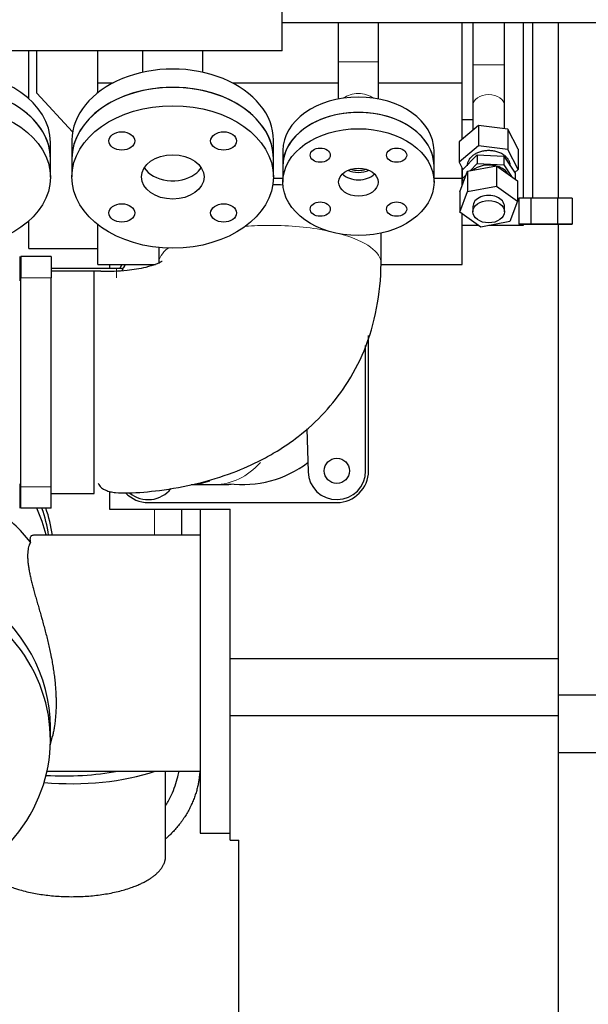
# Model space of a CAD drawing. Header units: inches. Extents: x 0 to 23760, y -13 to 16800.
# Tile 94 of 256: x 2504 to 2899, y 11462 to 12146. Entities that reach past the tile are written whole.
import ezdxf

# ---------------------------------------------------------------- set-up
doc = ezdxf.new("R2010")
doc.units = ezdxf.units.IN
doc.layers.add('1', color=7, linetype='Continuous', true_color=0xffffff)
doc.layers.add('254', color=7, linetype='Continuous', true_color=0xffffff)
doc.styles.add('latin_extended', font='simplex.shx')
doc.dimstyles.get("Standard").update_dxf_attribs({"dimtxt": 0.18, "dimasz": 0.18, "dimexe": 0.18, "dimexo": 0.0625, "dimgap": 0.09, "dimtad": 0, "dimtih": 1, "dimtoh": 1, "dimdec": 4, "dimzin": 0, "dimdsep": 46, "dimtxsty": 'Standard', "dimcen": 0.09, "dimadec": 0, "dimazin": 0, "dimtfac": 1, "dimtdec": 4, "dimtofl": 0, "dimtmove": 0, "dimatfit": 3, "dimfxl": 1, "dimtolj": 1, "dimtzin": 0, "dimarcsym": 0})

# ---------------------------------------------------------------- blocks, each defined once
blk = doc.blocks.new('_U12')
at = {"layer": '254', "color": 3, "linetype": 'Continuous', "lineweight": 13, "transparency": 16777216}
for p, q in [((8888.53, 13749.35), (8888.53, 9406.97)), ((1002.55, 13394.36), (1002.55, 9406.97)), ((1142.55, 9446.97), (8748.53, 9446.97))]:
    blk.add_line(p, q, dxfattribs=at)
at = {"layer": '254', "color": 3, "transparency": 16777216}
for points in [[(1142.55, 9470.3), (1142.55, 9423.63), (1002.55, 9446.97)], [(8748.53, 9423.63), (8748.53, 9470.3), (8888.53, 9446.97)]]:
    blk.add_solid(points, dxfattribs=at)
at = {"layer": 'Defpoints', "color": 0, "transparency": 16777216}
for p in [(8888.53, 13789.35), (1002.55, 13434.36), (8888.53, 9446.97)]:
    blk.add_point(p, dxfattribs=at)
at = {"layer": '254', "color": 2, "lineweight": 13, "transparency": 16777216, "insert": (4702.21, 9656.97), "char_height": 140, "attachment_point": 1, "style": 'latin_extended'}
blk.add_mtext('\\A1;7886', dxfattribs=at)

msp = doc.modelspace()

# ---------------------------------------------------------------- linework, layer by layer
at = {"layer": '1', "color": 2, "linetype": 'Continuous', "lineweight": 25}
for p, q in [((2686.534, 12124.86), (2686.534, 12470.93)), ((2686.538, 12144.36), (2926.534, 12144.36)), ((2725.534, 12144.36), (2725.534, 12117.028)), ((2753.534, 12117.028), (2753.534, 12144.36)), ((2811.534, 12102.46), (2811.534, 12144.362)), ((2819.034, 12144.363), (2819.034, 12114.929)), ((2841.034, 12114.929), (2841.034, 12144.363)), ((2854.034, 12144.361), (2854.034, 12022.37)), ((2860.464, 12144.358), (2860.464, 12022.382)), ((2878.464, 12022.382), (2878.464, 12144.358)), ((2878.534, 12022.385), (2878.534, 12144.35)), ((2686.534, 12124.86), (2398.534, 12124.86)), ((2510.534, 12091.587), (2510.534, 12124.864)), ((2516.034, 12095.36), (2516.034, 12124.861)), ((2558.534, 12102.46), (2558.534, 12124.863)), ((2589.534, 12124.86), (2589.534, 12109.806)), ((2631.534, 12109.806), (2631.534, 12124.86)), ((2725.534, 12117.028), (2725.534, 12091.246)), ((2753.534, 12091.246), (2753.534, 12117.028)), ((2558.534, 12102.46), (2569.057, 12102.46)), ((2558.534, 12095.723), (2558.534, 12102.46)), ((2652.013, 12102.46), (2725.533, 12102.46)), ((2753.533, 12102.46), (2811.534, 12102.46)), ((2811.534, 12063.221), (2811.534, 12102.46)), ((2541.029, 12068.465), (2516.034, 12095.36)), ((2819.034, 12086.645), (2819.034, 12069.53)), ((2841.034, 12070.55), (2841.034, 12086.645)), ((2819.034, 12076.772), (2811.534, 12076.772)), ((2822.942, 12072.817), (2809.568, 12061.567)), ((2843.408, 12070.253), (2822.942, 12072.817)), ((2822.942, 12072.817), (2822.942, 12058.675)), ((2850.499, 12056.437), (2843.408, 12070.253)), ((2843.408, 12070.253), (2843.408, 12056.11)), ((2525.624, 12049.723), (2525.624, 12061.127)), ((2540.534, 12062.588), (2540.534, 12049.86)), ((2680.534, 12049.86), (2680.534, 12062.588)), ((2809.568, 12061.567), (2809.568, 12047.425)), ((2687.034, 12055.467), (2687.034, 12044.86)), ((2792.034, 12044.86), (2792.034, 12055.467)), ((2822.942, 12058.675), (2809.568, 12047.425)), ((2811.615, 12041.778), (2822.072, 12052.547)), ((2822.072, 12052.547), (2840.491, 12051.528)), ((2822.072, 12052.547), (2822.072, 12046.537)), ((2843.408, 12056.11), (2822.942, 12058.675)), ((2850.499, 12042.295), (2843.408, 12056.11)), ((2850.499, 12056.437), (2850.499, 12042.295)), ((2525.624, 12036.894), (2525.624, 12049.723)), ((2540.534, 12049.86), (2540.534, 12037.132)), ((2680.534, 12037.132), (2680.534, 12049.86)), ((2809.568, 12047.425), (2812.172, 12042.352)), ((2817.091, 12041.407), (2822.072, 12046.537)), ((2822.072, 12046.537), (2840.491, 12045.518)), ((2840.491, 12051.528), (2840.491, 12045.518)), ((2840.491, 12051.528), (2848.453, 12039.739)), ((2687.034, 12044.86), (2687.034, 12033.547)), ((2792.034, 12033.547), (2792.034, 12044.86)), ((2809.957, 12026.878), (2815.337, 12041.074)), ((2811.534, 12036.274), (2811.534, 12043.597)), ((2811.615, 12041.778), (2811.615, 12035.767)), ((2815.337, 12041.074), (2835.413, 12044.878)), ((2815.337, 12041.074), (2815.337, 12026.932)), ((2835.413, 12044.878), (2850.11, 12034.486)), ((2835.413, 12044.878), (2835.413, 12030.736)), ((2840.491, 12045.518), (2845.959, 12037.421)), ((2845.034, 12044.802), (2845.034, 12044.838)), ((2848.093, 12040.271), (2850.499, 12042.295)), ((2848.453, 12039.739), (2848.453, 12035.658)), ((2680.523, 12036.274), (2687.03, 12036.274)), ((2792.033, 12036.274), (2811.534, 12036.274)), ((2811.534, 12031.038), (2811.534, 12036.274)), ((2811.615, 12035.767), (2814.421, 12038.657)), ((2812.711, 12034.144), (2811.615, 12035.767)), ((2850.11, 12034.486), (2850.11, 12020.344)), ((2809.957, 12012.736), (2815.337, 12026.932)), ((2809.957, 12026.878), (2809.957, 12012.736)), ((2815.337, 12026.932), (2835.413, 12030.736)), ((2835.413, 12030.736), (2850.11, 12020.344)), ((2850.11, 12020.344), (2844.731, 12006.148)), ((2859.346, 12022.38), (2851.017, 12022.364)), ((2851.017, 12022.364), (2851.017, 12004.364)), ((2877.792, 12022.381), (2859.346, 12022.38)), ((2859.346, 12022.38), (2859.346, 12004.38)), ((2887.91, 12022.366), (2877.792, 12022.381)), ((2877.792, 12022.381), (2877.792, 12004.381)), ((2887.91, 12022.366), (2887.91, 12004.366)), ((2824.654, 12002.344), (2809.957, 12012.736)), ((2811.534, 11976.421), (2811.534, 12011.621)), ((2819.034, 12016.54), (2819.034, 12013.005)), ((2841.034, 12013.005), (2841.034, 12016.54)), ((2510.534, 11987.36), (2510.534, 12006.441)), ((2844.731, 12006.148), (2824.654, 12002.344)), ((2558.534, 11976.421), (2558.534, 12003.997)), ((2755.259, 11977.11), (2755.259, 11998.128)), ((2823.213, 12003.36), (2811.531, 12003.36)), ((2854.034, 12003.36), (2830.019, 12003.36)), ((2859.346, 12004.38), (2851.017, 12004.364)), ((2851.017, 12004.364), (2861.135, 12004.35)), ((2854.034, 12004.365), (2854.034, 12003.36)), ((2877.792, 12004.381), (2859.346, 12004.38)), ((2861.135, 12004.35), (2879.581, 12004.351)), ((2887.91, 12004.366), (2877.792, 12004.381)), ((2878.534, 11677.36), (2878.534, 12004.355)), ((2879.581, 12004.351), (2887.91, 12004.366)), ((2510.534, 11987.36), (2558.534, 11987.36)), ((2600.808, 11988.115), (2600.808, 11977.11)), ((2504.234, 11981.96), (2504.234, 11964.96)), ((2505.03, 11981.96), (2505.03, 11966.96)), ((2526.034, 11981.96), (2505.03, 11981.96)), ((2526.034, 11981.96), (2526.034, 11966.96)), ((2505.031, 11973.46), (2504.235, 11973.46)), ((2571.584, 11973.46), (2526.032, 11973.46)), ((2556.034, 11971.686), (2526.034, 11971.686)), ((2556.034, 11817.235), (2556.034, 11971.686)), ((2558.534, 11976.421), (2598.626, 11976.421)), ((2566.534, 11976.419), (2566.534, 11973.459)), ((2755.19, 11976.421), (2811.534, 11976.421)), ((2505.03, 11821.96), (2505.03, 11966.96)), ((2526.034, 11821.96), (2526.034, 11966.96)), ((2746.534, 11832.96), (2746.534, 11926.895)), ((2744.534, 11832.96), (2744.534, 11920.139)), ((2703.589, 11862.205), (2704.544, 11832.322)), ((2504.234, 11823.96), (2504.234, 11806.96)), ((2504.235, 11823.46), (2505.031, 11823.46)), ((2505.03, 11806.96), (2505.03, 11821.96)), ((2526.034, 11806.96), (2526.034, 11821.96)), ((2623.401, 11823.46), (2639.958, 11823.46)), ((2526.034, 11817.235), (2556.034, 11817.235)), ((2566.534, 11818.696), (2566.534, 11806.233)), ((2526.034, 11806.96), (2505.03, 11806.96)), ((2593.534, 11810.96), (2724.534, 11810.96)), ((2566.534, 11806.233), (2650.534, 11806.233)), ((2616.534, 11806.215), (2616.534, 11788.286)), ((2629.534, 11806.23), (2629.534, 11581.306)), ((2650.534, 11702.627), (2650.534, 11806.233)), ((2629.534, 11788.306), (2513.894, 11788.306)), ((2522.6, 11788.306), (2522.567, 11788.438)), ((2650.534, 11702.627), (2878.534, 11702.627)), ((2650.534, 11662.912), (2650.534, 11702.627)), ((2878.534, 11637.36), (2878.534, 11677.36)), ((2878.534, 11677.36), (2910.534, 11677.36)), ((2650.534, 11576.36), (2650.534, 11662.912)), ((2650.534, 11662.912), (2878.534, 11662.912)), ((2525.534, 11646.186), (2525.534, 11655.046)), ((2525.461, 11642.331), (2527.011, 11648.666)), ((2878.534, 11637.36), (2910.534, 11637.36)), ((2878.534, 11374.36), (2878.534, 11637.36)), ((2523.183, 11624.306), (2629.534, 11624.306)), ((2605.57, 11565.071), (2605.57, 11624.305)), ((2629.534, 11581.306), (2650.534, 11581.306)), ((2650.534, 11576.36), (2650.534, 11576.36)), ((2650.534, 11576.36), (2656.534, 11576.36)), ((2650.534, 11576.36), (2656.534, 11576.36)), ((2656.534, 11576.36), (2656.534, 11576.36)), ((2656.534, 11400.316), (2656.534, 11576.36))]:
    msp.add_line(p, q, dxfattribs=at)
at = {"layer": '1', "color": 110, "linetype": 'Continuous', "lineweight": 13}
for p, q in [((2753.534, 12117.028), (2725.534, 12117.028)), ((2819.034, 12114.929), (2841.034, 12114.929)), ((2571.584, 11973.46), (2571.584, 11967.151)), ((2526.034, 11966.96), (2505.03, 11966.96)), ((2526.034, 11821.96), (2505.03, 11821.96)), ((2597.875, 11806.228), (2597.875, 11788.297))]:
    msp.add_line(p, q, dxfattribs=at)
at = {"layer": '1', "color": 2, "linetype": 'Continuous', "lineweight": 25}
msp.add_circle((2724.534, 11832.96), 8.75, dxfattribs=at)
for centre, radius, start, end in [((2593.534, 11963.96), 22, 145.501875, 153.984375), ((2593.534, 11963.96), 20, 141.462431, 156.091841), ((2659.034, 11898.46), 75, 262.789119, 307.163896), ((2724.534, 11832.96), 20, 181.830207, 0), ((2724.534, 11832.96), 22, 270, 0), ((2593.534, 11832.96), 20, 230.321831, 322.134952), ((2593.534, 11832.96), 22, 224.126719, 270)]:
    msp.add_arc(centre, radius, start, end, dxfattribs=at)
for centre, major_axis, ratio, start_param, end_param in [((2455.624, 12061.127), (70, 0), 0.7014379, 0, 1.5707958), ((2610.534, 12062.588), (70, 0), 0.7071066, 0, 3.1415927), ((2455.624, 12049.723), (70, 0), 0.7014379, 0.7853961, 3.1416893), ((2455.624, 12049.723), (70, 0), 0.7014379, 0, 1.5707958), ((2610.534, 12049.86), (70, 0), 0.7071066, 0, 3.1414945), ((2610.534, 12049.86), (70, 0), 0.7071066, 0, 3.1415927), ((2739.534, 12055.467), (-52.5, 0), 0.7071068, 3.1415927, 6.2831853), ((2455.624, 12049.723), (70, 0), 0.7014379, 0.0000007, 0.7853961), ((2739.534, 12044.86), (-52.5, 0), 0.7071068, 3.1416908, 6.2831853), ((2739.534, 12044.86), (52.5, 0), 0.7071068, 0, 3.1415927), ((2830.034, 12034.748), (15, 0), 0.7071068, 1.2404382, 2.4247205), ((2610.534, 12049.86), (21.75, 0), 0.7071066, 3.568162, 5.4977871), ((2610.534, 12049.86), (21.75, 0), 0.7071066, 5.4977871, 5.8566159), ((2739.534, 12044.86), (13.75, 0), 0.7071068, 3.7626463, 5.6622299), ((2739.534, 12050.164), (14, 0), 0.7071068, 4.1573009, 4.7123811), ((2739.534, 12050.164), (12, 0), 0.7071068, 4.2596972, 4.7123811), ((2739.534, 12050.164), (12, 0), 0.7071068, 4.7123811, 5.1650649), ((2739.534, 12050.164), (14, 0), 0.7071068, 4.7123811, 5.2675594), ((2830.034, 12034.748), (15, 0), 0.7071068, 0.406149, 1.1647455), ((2678.034, 12005.301), (77.225, 0), 0.3420201, 1.4528884, 1.5437983), ((2830.034, 12016.54), (11, 0), 0.7071068, 0, 3.1415927), ((2400.534, 11709.47), (138, 0), 0.9066446, 0.6331812, 0.8933987), ((2400.534, 11763.895), (-125, 0), 0.9066446, 3.3598352, 3.5313465), ((2400.534, 11772.754), (-125, 0), 0.9066446, 3.2792337, 3.4481925), ((2400.534, 11773.281), (127.5, 0), 0.9025853, 0.130867, 0.2969787), ((2400.534, 11655.046), (-125, 0), 0.9066446, 3.1415939, 4.9887522), ((2400.534, 11646.186), (-125, 0), 0.9066446, 0.0095242, 5.0736734), ((2540.57, 11655.364), (92.5, 0), 0.4297911, 4.5010711, 5.3865308), ((2535.534, 11660.852), (92.5, 0), 0.4305111, 4.5712137, 5.1208942)]:
    msp.add_ellipse(centre, major_axis=major_axis, ratio=ratio, start_param=start_param, end_param=end_param, dxfattribs=at)
at = {"layer": '1', "color": 110, "linetype": 'Continuous', "lineweight": 13}
for centre, major_axis, ratio, start_param, end_param in [((2739.534, 12085.209), (14, 0), 0.7071068, 0.7365974, 2.4049794), ((2830.034, 12086.645), (-11, 0), 0.7071068, 3.1415927, 6.2831853), ((2678.034, 11977.11), (77.225, 0), 0.3420201, 1.5707963, 1.7923768), ((2678.034, 11977.11), (77.225, 0), 0.3420201, 1.0294606, 1.5707963), ((2678.034, 11977.11), (77.225, 0), 0.3420201, 0.000589, 0.8782715), ((2678.034, 11977.11), (77.225, 0), 0.3420201, 2.7295531, 3.1450288), ((2639.958, 11898.46), (0, 75), 0.6941237, 3.1416507, 3.7940323), ((2623.401, 11898.46), (0, 75), 0.6941237, 3.1395563, 3.3930638)]:
    msp.add_ellipse(centre, major_axis=major_axis, ratio=ratio, start_param=start_param, end_param=end_param, dxfattribs=at)
at = {"layer": '1', "color": 2, "linetype": 'Continuous', "lineweight": 25}
for centre, major_axis, ratio in [((2455.624, 12036.894), (70, 0), 0.7014379), ((2610.534, 12037.132), (70, 0), 0.7071066), ((2575.178, 12062.132), (9, 0), 0.7071066), ((2645.889, 12062.132), (9, 0), 0.7071066), ((2739.534, 12033.547), (52.5, 0), 0.7071068), ((2610.534, 12037.132), (21.75, 0), 0.7071066), ((2713.017, 12052.297), (-7, 0), 0.7071068), ((2766.05, 12052.297), (-7, 0), 0.7071068), ((2739.534, 12033.547), (13.75, 0), 0.7071068), ((2575.178, 12012.132), (9, 0), 0.7071066), ((2645.889, 12012.132), (9, 0), 0.7071066), ((2713.017, 12014.797), (-7, 0), 0.7071068), ((2766.05, 12014.797), (-7, 0), 0.7071068), ((2830.034, 12013.005), (11, 0), 0.7071068), ((2869.464, 12004.365), (13, 0), 0.0009394)]:
    msp.add_ellipse(centre, major_axis=major_axis, ratio=ratio, dxfattribs=at)
for points, knots in [([(2819.034, 12114.929), (2819.034, 12112.275), (2819.034, 12107.082), (2819.034, 12099.493), (2819.034, 12092.535), (2819.034, 12088.516), (2819.034, 12086.645)], [0, 0, 0, 0, 0.2500257, 0.5000006, 0.7499744, 1, 1, 1, 1]), ([(2841.034, 12086.645), (2841.034, 12088.516), (2841.034, 12092.535), (2841.034, 12099.493), (2841.034, 12107.082), (2841.034, 12112.275), (2841.034, 12114.929)], [0, 0, 0, 0, 0.2500256, 0.4999994, 0.7499743, 1, 1, 1, 1]), ([(2845.034, 12044.838), (2845.034, 12045.186), (2845.01, 12045.533), (2844.913, 12046.224), (2844.841, 12046.567), (2844.65, 12047.248), (2844.53, 12047.585), (2844.245, 12048.25), (2844.08, 12048.577), (2843.704, 12049.218), (2843.494, 12049.532), (2843.031, 12050.145), (2842.778, 12050.443), (2842.233, 12051.02), (2841.94, 12051.299), (2841.317, 12051.836), (2840.987, 12052.093), (2840.293, 12052.584), (2839.929, 12052.817), (2839.17, 12053.258), (2838.775, 12053.465), (2837.959, 12053.85), (2837.538, 12054.029), (2836.672, 12054.356), (2836.227, 12054.505), (2835.32, 12054.771), (2834.858, 12054.888), (2833.918, 12055.089), (2833.442, 12055.174), (2832.479, 12055.309), (2831.992, 12055.36), (2831.015, 12055.428), (2830.525, 12055.445), (2829.543, 12055.445), (2829.052, 12055.428), (2828.075, 12055.36), (2827.589, 12055.309), (2826.626, 12055.174), (2826.149, 12055.089), (2825.21, 12054.888), (2824.747, 12054.771), (2823.84, 12054.505), (2823.396, 12054.356), (2822.53, 12054.029), (2822.108, 12053.85), (2821.292, 12053.465), (2820.897, 12053.258), (2820.138, 12052.817), (2819.774, 12052.584), (2819.08, 12052.093), (2818.75, 12051.836), (2818.127, 12051.299), (2817.834, 12051.02), (2817.289, 12050.443), (2817.036, 12050.145), (2816.574, 12049.532), (2816.363, 12049.218), (2815.988, 12048.577), (2815.822, 12048.25), (2815.537, 12047.585), (2815.418, 12047.248), (2815.226, 12046.567), (2815.154, 12046.224), (2815.058, 12045.533), (2815.034, 12045.186), (2815.034, 12044.84)], [0, 0, 0, 0, 0.031251, 0.031251, 0.062502, 0.062502, 0.0937529, 0.0937529, 0.1250039, 0.1250039, 0.1562549, 0.1562549, 0.1875059, 0.1875059, 0.2187568, 0.2187568, 0.2500078, 0.2500078, 0.2812588, 0.2812588, 0.3125098, 0.3125098, 0.3437607, 0.3437607, 0.3750117, 0.3750117, 0.4062627, 0.4062627, 0.4375137, 0.4375137, 0.4687646, 0.4687646, 0.5000156, 0.5000156, 0.5312666, 0.5312666, 0.5625176, 0.5625176, 0.5937686, 0.5937686, 0.6250195, 0.6250195, 0.6562705, 0.6562705, 0.6875215, 0.6875215, 0.7187725, 0.7187725, 0.7500234, 0.7500234, 0.7812744, 0.7812744, 0.8125254, 0.8125254, 0.8437764, 0.8437764, 0.8750273, 0.8750273, 0.9062783, 0.9062783, 0.9375293, 0.9375293, 0.9687803, 0.9687803, 1, 1, 1, 1]), ([(2603.237, 11978.511), (2603.236, 11978.519), (2603.189, 11978.505), (2602.88, 11978.319), (2601.749, 11977.696), (2598.188, 11976.107), (2590.286, 11973.747), (2580.364, 11972.133), (2571.218, 11971.524), (2565.73, 11971.434), (2562.829, 11971.471), (2561.554, 11971.517), (2561.057, 11971.537), (2560.992, 11971.54), (2560.986, 11971.541), (2560.983, 11971.541), (2560.983, 11971.541), (2560.983, 11971.541), (2560.984, 11971.541), (2560.984, 11971.541), (2560.989, 11971.541), (2560.996, 11971.54), (2561.002, 11971.541), (2561.003, 11971.541), (2561.004, 11971.541), (2561.004, 11971.541), (2561.003, 11971.541), (2560.998, 11971.542), (2560.982, 11971.544), (2560.932, 11971.549), (2560.697, 11971.569), (2560.01, 11971.624), (2558.4, 11971.674), (2556.985, 11971.695), (2556.034, 11971.686)], [0, 0, 0, 0, 0.0206118, 0.0524042, 0.0867094, 0.1746062, 0.327219, 0.5790323, 0.7464252, 0.8387786, 0.8833367, 0.9062108, 0.9098971, 0.9101065, 0.9102523, 0.9103047, 0.9103275, 0.9103492, 0.9103709, 0.9103938, 0.9104473, 0.9107311, 0.9107914, 0.9108173, 0.9108413, 0.9108652, 0.9108919, 0.9109647, 0.9112427, 0.9117683, 0.9138419, 0.9241037, 0.9492518, 1, 1, 1, 1]), ([(2558.847, 11824.515), (2558.95, 11824.136), (2559.78, 11821.722), (2562.527, 11819.94), (2566.957, 11818.44), (2571.878, 11817.676), (2583.511, 11817.52), (2602.961, 11819.223), (2627.537, 11823.693), (2651.247, 11830.879), (2669.642, 11838.983), (2684.692, 11847.457), (2699.877, 11857.875), (2716.254, 11872.866), (2731.963, 11892.841), (2744.771, 11917.068), (2753.119, 11945.89), (2755.191, 11966.501), (2755.259, 11977.119)], [0, 0, 0, 0, 0.0072851, 0.0484058, 0.0659003, 0.0821544, 0.1138555, 0.1860403, 0.2742379, 0.3618704, 0.4346558, 0.4761993, 0.5354333, 0.6193044, 0.6990477, 0.7914965, 0.8951761, 1, 1, 1, 1]), ([(2639.943, 11823.46), (2642.703, 11823.459), (2647.138, 11823.484), (2650.449, 11823.583), (2651.153, 11823.694), (2651.185, 11823.752)], [0, 0, 0, 0, 0.3643588, 0.7173574, 1, 1, 1, 1]), ([(2511.782, 11783.503), (2511.709, 11783.936), (2511.606, 11784.743), (2511.585, 11785.78), (2511.693, 11786.642), (2511.848, 11787.102), (2511.995, 11787.402), (2512.075, 11787.541), (2512.183, 11787.684), (2512.231, 11787.741), (2512.265, 11787.779), (2512.281, 11787.797), (2512.436, 11787.955), (2512.591, 11788.065), (2512.934, 11788.225), (2513.122, 11788.275), (2513.397, 11788.303), (2513.472, 11788.306), (2513.549, 11788.306)], [0, 0, 0, 0, 0.135888, 0.2717761, 0.4076641, 0.5435521, 0.5435521, 0.6114961, 0.6454681, 0.6624541, 0.6624541, 0.6794401, 0.6794401, 0.8153282, 0.8153282, 0.9512162, 0.9512162, 1, 1, 1, 1]), ([(2511.782, 11783.503), (2511.511, 11783.025), (2511.263, 11782.51), (2511.013, 11781.886), (2510.986, 11781.816), (2510.932, 11781.675), (2510.905, 11781.604), (2510.827, 11781.389), (2510.676, 11780.952), (2510.54, 11780.498), (2510.291, 11779.564), (2510.015, 11778.253), (2509.772, 11776.093), (2509.722, 11774.524), (2509.727, 11772.889), (2509.758, 11772.039), (2509.845, 11770.715), (2509.88, 11770.265), (2509.944, 11769.578), (2509.979, 11769.231), (2510.017, 11768.879), (2510.043, 11768.644), (2510.057, 11768.526), (2510.182, 11767.46), (2510.319, 11766.488), (2510.638, 11764.5), (2510.821, 11763.484), (2511.228, 11761.405), (2511.676, 11759.282), (2512.199, 11757.069), (2512.755, 11754.811), (2513.049, 11753.659), (2513.397, 11752.338), (2513.436, 11752.191), (2513.514, 11751.896), (2513.631, 11751.453), (2513.91, 11750.416), (2514.154, 11749.519), (2514.651, 11747.714), (2514.992, 11746.497), (2515.688, 11744.037), (2516.044, 11742.792), (2516.766, 11740.275), (2517.133, 11739.003), (2517.873, 11736.428), (2518.247, 11735.127), (2518.81, 11733.151), (2518.998, 11732.489), (2519.28, 11731.49), (2519.374, 11731.156), (2519.516, 11730.653), (2519.563, 11730.486), (2519.657, 11730.15), (2520.08, 11728.639), (2520.499, 11727.122), (2521.236, 11724.412), (2521.599, 11723.052), (2522.314, 11720.319), (2522.666, 11718.946), (2523.353, 11716.189), (2523.689, 11714.803), (2524.344, 11712.019), (2524.662, 11710.62), (2525.277, 11707.808), (2525.575, 11706.394), (2525.932, 11704.618), (2526.038, 11704.084), (2526.142, 11703.55), (2526.211, 11703.193), (2526.245, 11703.014), (2526.416, 11702.122), (2526.549, 11701.409), (2526.935, 11699.275), (2527.177, 11697.859), (2527.627, 11695.039), (2527.836, 11693.635), (2528.219, 11690.839), (2528.393, 11689.447), (2528.706, 11686.675), (2528.844, 11685.294), (2529.084, 11682.546), (2529.185, 11681.177), (2529.348, 11678.452), (2529.41, 11677.096), (2529.457, 11675.577), (2529.461, 11675.409), (2529.471, 11675.071), (2529.483, 11674.567), (2529.506, 11673.396), (2529.514, 11672.405), (2529.515, 11670.437), (2529.495, 11669.147), (2529.414, 11666.607), (2529.294, 11664.108), (2528.996, 11660.481), (2528.72, 11658.145), (2528.485, 11656.423), (2528.402, 11655.855), (2528.27, 11655.009), (2528.202, 11654.588), (2528.132, 11654.171), (2528.084, 11653.893), (2528.06, 11653.754), (2527.842, 11652.509), (2527.631, 11651.434), (2527.244, 11649.648), (2527.075, 11648.921), (2526.9, 11648.21)], [0, 0, 0, 0, 0.0258331, 0.0258331, 0.0290623, 0.0290623, 0.0322914, 0.0322914, 0.0387497, 0.0516662, 0.0516662, 0.0774994, 0.1033325, 0.1291656, 0.1291656, 0.1549987, 0.1549987, 0.1679153, 0.1679153, 0.1743735, 0.1776027, 0.1776027, 0.1808318, 0.1808318, 0.2066649, 0.2066649, 0.2324981, 0.2324981, 0.2583312, 0.2841643, 0.2841643, 0.3099974, 0.3099974, 0.3132266, 0.3132266, 0.3164557, 0.322914, 0.3358305, 0.3358305, 0.3616637, 0.3616637, 0.3874968, 0.3874968, 0.4133299, 0.4133299, 0.439163, 0.439163, 0.4520796, 0.4520796, 0.4585378, 0.4585378, 0.461767, 0.461767, 0.4649961, 0.4908292, 0.4908292, 0.5166624, 0.5166624, 0.5424955, 0.5424955, 0.5683286, 0.5683286, 0.5941617, 0.5941617, 0.6199948, 0.6199948, 0.6264531, 0.6296823, 0.6296823, 0.6329114, 0.6329114, 0.645828, 0.645828, 0.6716611, 0.6716611, 0.6974942, 0.6974942, 0.7233273, 0.7233273, 0.7491604, 0.7491604, 0.7749935, 0.7749935, 0.8008267, 0.8008267, 0.8040558, 0.8040558, 0.8072849, 0.8137432, 0.8266598, 0.8266598, 0.8524929, 0.8524929, 0.878326, 0.9041591, 0.9299923, 0.9299923, 0.9429088, 0.9429088, 0.9493671, 0.9525962, 0.9525962, 0.9558254, 0.9558254, 0.9816585, 0.9816585, 1, 1, 1, 1]), ([(2605.835, 11600.75), (2607.252, 11603.027), (2610.682, 11609.376), (2613.49, 11617.503), (2614.626, 11623.085), (2614.849, 11624.373)], [0, 0, 0, 0, 0.311812, 0.8403265, 1, 1, 1, 1])]:
    msp.add_open_spline(points, degree=3, knots=knots, dxfattribs=at)
msp.add_open_spline([(2575.545, 11973.46), (2571.584, 11973.46)], degree=1, dxfattribs=at)
msp.add_rational_spline([(2629.336, 11624.38), (2628.765, 11612.225), (2624.753, 11598.815), (2616.385, 11586.754), (2605.877, 11577.532)], [1.01158267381, 1.00364409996, 0.991211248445, 0.99256366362, 0.999316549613], degree=4, dxfattribs=at)
msp.add_rational_spline([(2477.525, 11558.271), (2481.642, 11551.22), (2491.459, 11544.675), (2506.196, 11540.554), (2541.752, 11535.445), (2574.349, 11535.967), (2594.927, 11546.845), (2603.787, 11558.232), (2604.954, 11560.417), (2605.57, 11562.716), (2605.57, 11565.071)], [0.997715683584, 0.990980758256, 0.99343415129, 1.01661171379, 1.01661171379, 0.958470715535, 1.01661171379, 1.01661171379, 1.01390807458, 1.01024984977, 1.00663175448], degree=4, knots=[0, 0, 0, 0, 0, 0.3418377, 0.3418377, 0.3418377, 0.883249, 0.883249, 0.883249, 1, 1, 1, 1, 1], dxfattribs=at)

# ---------------------------------------------------------------- dimensions: what is measured, and where the dimension line sits
at = {"layer": '254', "color": 2, "linetype": 'Continuous', "lineweight": 13}
dim = msp.add_linear_dim(base=(8888.534, 9446.967), p1=(1002.554, 13434.36), p2=(8888.534, 13789.353), dimstyle='Standard', override={"dimscale": 40, "dimtxt": 3.5, "dimasz": 3.5, "dimexe": 1, "dimexo": 1, "dimgap": 1.75, "dimtad": 1, "dimtih": 1, "dimtoh": 0, "dimdec": 0, "dimlfac": 1, "dimzin": 8, "dimdsep": 46, "dimlunit": 2, "dimtxsty": 'latin_extended', "dimsah": 1, "dimse1": 0, "dimse2": 0, "dimsd1": 0, "dimsd2": 0, "dimclrd": 3, "dimclre": 3, "dimclrt": 2, "dimtol": 0, "dimtm": -0.1, "dimtfac": 0.714286, "dimtdec": 3, "dimtofl": 1, "dimtmove": 0, "dimtzin": 8, "dimlwd": 13, "dimlwe": 13}, dxfattribs=at)
dim.commit()
dim.dimension.update_dxf_attribs({"geometry": '_U12', "text_midpoint": (4945.544, 9446.967), "dimtype": 160})

doc.saveas('drawing.dxf')
